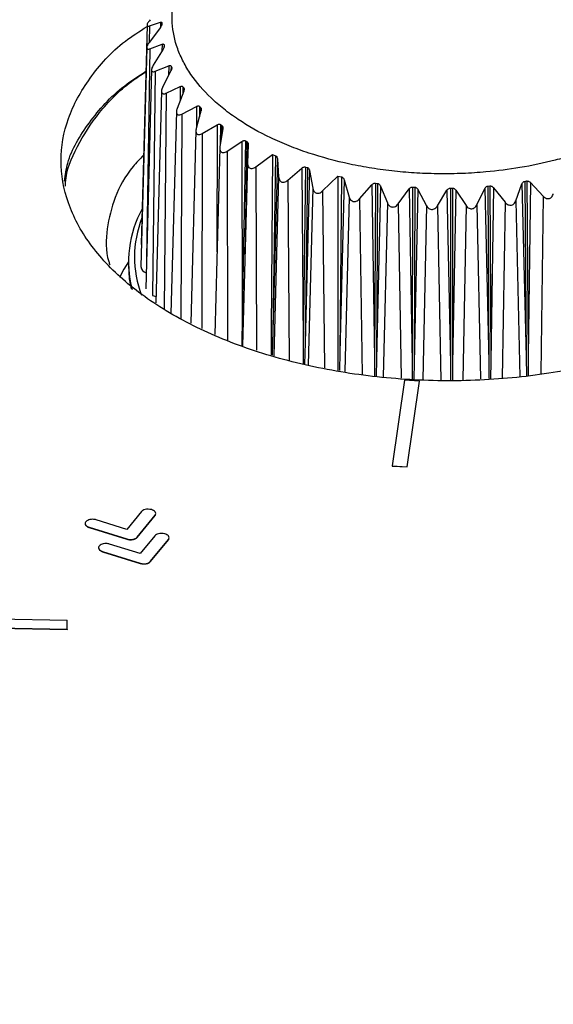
# Model space of a CAD drawing. Header units: millimetres. Extents: x -0.201 to 0.721, y -0.195 to 0.483.
# Tile 184 of 188: x 0.588 to 0.606, y 0.418 to 0.451. Entities that reach past the tile are written whole.
import ezdxf

# ---------------------------------------------------------------- set-up
doc = ezdxf.new("R2010")
doc.units = ezdxf.units.MM

msp = doc.modelspace()

# ---------------------------------------------------------------- linework, layer by layer
at = {"color": 7, "linetype": 'Continuous', "lineweight": 25}
for p, q in [((0.592508, 0.450448), (0.592313, 0.44315)), ((0.592583, 0.450418), (0.592573, 0.449865)), ((0.592951, 0.450369), (0.592574, 0.449867)), ((0.592583, 0.450418), (0.592954, 0.450539)), ((0.592954, 0.450539), (0.592951, 0.450369)), ((0.593003, 0.450516), (0.593002, 0.450474)), ((0.593003, 0.450516), (0.593003, 0.450477)), ((0.592496, 0.449701), (0.592301, 0.442402)), ((0.592595, 0.449659), (0.592488, 0.442655)), ((0.592595, 0.449659), (0.593007, 0.449811)), ((0.593044, 0.449642), (0.592714, 0.449112)), ((0.593007, 0.449811), (0.593003, 0.449577)), ((0.593071, 0.449792), (0.593069, 0.44969)), ((0.593071, 0.449792), (0.59308, 0.449753)), ((0.59308, 0.449753), (0.593079, 0.449724)), ((0.592782, 0.448908), (0.593228, 0.449092)), ((0.593228, 0.449092), (0.593224, 0.448769)), ((0.593306, 0.449079), (0.593302, 0.448925)), ((0.593306, 0.449079), (0.593324, 0.449041)), ((0.593324, 0.449041), (0.593322, 0.448976)), ((0.592657, 0.448962), (0.592462, 0.441659)), ((0.592782, 0.448908), (0.592691, 0.441437)), ((0.593303, 0.448928), (0.593026, 0.448375)), ((0.593141, 0.448178), (0.593613, 0.448397)), ((0.593613, 0.448397), (0.593609, 0.447936)), ((0.593703, 0.44839), (0.593698, 0.448167)), ((0.593703, 0.44839), (0.593729, 0.448354)), ((0.593729, 0.448354), (0.593727, 0.448243)), ((0.592988, 0.448246), (0.5928, 0.441195)), ((0.593141, 0.448178), (0.593077, 0.441)), ((0.593726, 0.44824), (0.593506, 0.447669)), ((0.593666, 0.447482), (0.594155, 0.447738)), ((0.594155, 0.447738), (0.594151, 0.447027)), ((0.594256, 0.447739), (0.594248, 0.447386)), ((0.594256, 0.447739), (0.59429, 0.447705)), ((0.59429, 0.447705), (0.594286, 0.447528)), ((0.593483, 0.447566), (0.593304, 0.440841)), ((0.593666, 0.447482), (0.593628, 0.440674)), ((0.594303, 0.447591), (0.594145, 0.447006)), ((0.594346, 0.446833), (0.594844, 0.447127)), ((0.594844, 0.447127), (0.594835, 0.442889)), ((0.594954, 0.447135), (0.594939, 0.446447)), ((0.594954, 0.447135), (0.594996, 0.447104)), ((0.594996, 0.447104), (0.594988, 0.44676)), ((0.594134, 0.446932), (0.593962, 0.440515)), ((0.594346, 0.446833), (0.594333, 0.440339)), ((0.595025, 0.446992), (0.594932, 0.446398)), ((0.594928, 0.446357), (0.594762, 0.440135)), ((0.595171, 0.446243), (0.595668, 0.446574)), ((0.595668, 0.446574), (0.595677, 0.440767)), ((0.595785, 0.446591), (0.595677, 0.440767)), ((0.595834, 0.446564), (0.595751, 0.442093)), ((0.595785, 0.446591), (0.595834, 0.446564)), ((0.595879, 0.446455), (0.595852, 0.445857)), ((0.595171, 0.446243), (0.59518, 0.439936)), ((0.596125, 0.445721), (0.59668, 0.44614)), ((0.59668, 0.44614), (0.596789, 0.446092)), ((0.596789, 0.446092), (0.596697, 0.44026)), ((0.595852, 0.445864), (0.595689, 0.439759)), ((0.596125, 0.445721), (0.596155, 0.439613)), ((0.596849, 0.445987), (0.596697, 0.44026)), ((0.596849, 0.445987), (0.596889, 0.445391)), ((0.597785, 0.445718), (0.597709, 0.439879)), ((0.597845, 0.445699), (0.59777, 0.43986)), ((0.597785, 0.445718), (0.597845, 0.445699)), ((0.596889, 0.445391), (0.59673, 0.439432)), ((0.597191, 0.445278), (0.597661, 0.445682)), ((0.597661, 0.445682), (0.597709, 0.439879)), ((0.597919, 0.445599), (0.59777, 0.43986)), ((0.597919, 0.445599), (0.598024, 0.445009)), ((0.59835, 0.44492), (0.598855, 0.445419)), ((0.598855, 0.445419), (0.598982, 0.44539)), ((0.598982, 0.44539), (0.598926, 0.439546)), ((0.597191, 0.445278), (0.59724, 0.439273)), ((0.599068, 0.445297), (0.598926, 0.439546)), ((0.599068, 0.445297), (0.599238, 0.444719)), ((0.599581, 0.444656), (0.599991, 0.445126)), ((0.599991, 0.445126), (0.600076, 0.439333)), ((0.600114, 0.445181), (0.600076, 0.439333)), ((0.600114, 0.445181), (0.60018, 0.445171)), ((0.60018, 0.445171), (0.600144, 0.439323)), ((0.600278, 0.445085), (0.600144, 0.439323)), ((0.600278, 0.445085), (0.600508, 0.444524)), ((0.60135, 0.445051), (0.601333, 0.439201)), ((0.60135, 0.445051), (0.601418, 0.445047)), ((0.601418, 0.445047), (0.601402, 0.439197)), ((0.603858, 0.445082), (0.603925, 0.445088)), ((0.603858, 0.445082), (0.603882, 0.439231)), ((0.603925, 0.445088), (0.60395, 0.439238)), ((0.604781, 0.44459), (0.60499, 0.445154)), ((0.60499, 0.445154), (0.605128, 0.439393)), ((0.605084, 0.445241), (0.60515, 0.445253)), ((0.605084, 0.445241), (0.605128, 0.439393)), ((0.60515, 0.445253), (0.605194, 0.439405)), ((0.605273, 0.445203), (0.605194, 0.439405)), ((0.605273, 0.445203), (0.605697, 0.44475)), ((0.598024, 0.445009), (0.597872, 0.439126)), ((0.59835, 0.44492), (0.598418, 0.439026)), ((0.599238, 0.444719), (0.599094, 0.438903)), ((0.600863, 0.444488), (0.601232, 0.444988)), ((0.601232, 0.444988), (0.601333, 0.439201)), ((0.601525, 0.444969), (0.601402, 0.439197)), ((0.601525, 0.444969), (0.601813, 0.444429)), ((0.602173, 0.444421), (0.602494, 0.444946)), ((0.602494, 0.444946), (0.602609, 0.439167)), ((0.602606, 0.445018), (0.602674, 0.445019)), ((0.602606, 0.445018), (0.602609, 0.439167)), ((0.602674, 0.445019), (0.602679, 0.439168)), ((0.602789, 0.44495), (0.602679, 0.439168)), ((0.602789, 0.44495), (0.603128, 0.444435)), ((0.603487, 0.444455), (0.603754, 0.445001)), ((0.603754, 0.445001), (0.603882, 0.439231)), ((0.604045, 0.445028), (0.60395, 0.439238)), ((0.604045, 0.445028), (0.60443, 0.444543)), ((0.605697, 0.44475), (0.605617, 0.438842)), ((0.599581, 0.444656), (0.599667, 0.438799)), ((0.600508, 0.444524), (0.600373, 0.438729)), ((0.600863, 0.444488), (0.600964, 0.43869)), ((0.601813, 0.444429), (0.601689, 0.438643)), ((0.602173, 0.444421), (0.602289, 0.438603)), ((0.603128, 0.444435), (0.603017, 0.43863)), ((0.603487, 0.444455), (0.603615, 0.438658)), ((0.60443, 0.444543), (0.604334, 0.438691)), ((0.604781, 0.44459), (0.604921, 0.438729)), ((0.591887, 0.442557), (0.591887, 0.442442)), ((0.592691, 0.441437), (0.592805, 0.441402)), ((0.595677, 0.440767), (0.595666, 0.439766)), ((0.596697, 0.44026), (0.596677, 0.439449)), ((0.597709, 0.439879), (0.597707, 0.439156)), ((0.59777, 0.43986), (0.597754, 0.439147)), ((0.598926, 0.439546), (0.598913, 0.438936)), ((0.600076, 0.439333), (0.600079, 0.438749)), ((0.600144, 0.439323), (0.600133, 0.438745)), ((0.601333, 0.439201), (0.601338, 0.438666)), ((0.601402, 0.439197), (0.601394, 0.438662)), ((0.602609, 0.439167), (0.602616, 0.438612)), ((0.602679, 0.439168), (0.602673, 0.438615)), ((0.603882, 0.439231), (0.60389, 0.43867)), ((0.60395, 0.439238), (0.603946, 0.438673)), ((0.605128, 0.439393), (0.60514, 0.438765)), ((0.605194, 0.439405), (0.605192, 0.438773)), ((0.601078, 0.438617), (0.600672, 0.435763)), ((0.601577, 0.438589), (0.601078, 0.438617)), ((0.60117, 0.435735), (0.601577, 0.438589)), ((0.60117, 0.435727), (0.601577, 0.438581)), ((0.601577, 0.438589), (0.601577, 0.438581)), ((0.600672, 0.435763), (0.60117, 0.435735)), ((0.600672, 0.435763), (0.600672, 0.435754)), ((0.600672, 0.435754), (0.60117, 0.435727)), ((0.60117, 0.435735), (0.60117, 0.435727)), ((0.59232, 0.43424), (0.591837, 0.433649)), ((0.591837, 0.433649), (0.590813, 0.433967)), ((0.59218, 0.433391), (0.592775, 0.434117)), ((0.59218, 0.433383), (0.592775, 0.434109)), ((0.592775, 0.434109), (0.592791, 0.434152)), ((0.592775, 0.434117), (0.592775, 0.434109)), ((0.590519, 0.433744), (0.590519, 0.433736)), ((0.590579, 0.433719), (0.591836, 0.433329)), ((0.590579, 0.433719), (0.590579, 0.433711)), ((0.590579, 0.433711), (0.591836, 0.43332)), ((0.591836, 0.433329), (0.591836, 0.43332)), ((0.592033, 0.433318), (0.592033, 0.433309)), ((0.59218, 0.433391), (0.59218, 0.433383)), ((0.592766, 0.433434), (0.592282, 0.432843)), ((0.592626, 0.432585), (0.59322, 0.433311)), ((0.592626, 0.432576), (0.59322, 0.433303)), ((0.59322, 0.433303), (0.593237, 0.433346)), ((0.59322, 0.433311), (0.59322, 0.433303)), ((0.590966, 0.432938), (0.590965, 0.43293)), ((0.591025, 0.432912), (0.592282, 0.432522)), ((0.591025, 0.432912), (0.591025, 0.432904)), ((0.592282, 0.432843), (0.591259, 0.433161)), ((0.591025, 0.432904), (0.592282, 0.432514)), ((0.592626, 0.432585), (0.592626, 0.432576)), ((0.592282, 0.432522), (0.592282, 0.432514)), ((0.592478, 0.432511), (0.592478, 0.432503)), ((0.587152, 0.430677), (0.589847, 0.430625)), ((0.589849, 0.430313), (0.587143, 0.430364)), ((0.589849, 0.430305), (0.587143, 0.430356)), ((0.589849, 0.430313), (0.589849, 0.430305)), ((0.58985, 0.430349), (0.58985, 0.430357))]:
    msp.add_line(p, q, dxfattribs=at)
at = {"color": 7, "linetype": 'Continuous', "lineweight": 25, "flags": 128}
for points in [[(0.59668, 0.44614), (0.596641, 0.440284), (0.596636, 0.439462)], [(0.598855, 0.445419), (0.598861, 0.43956), (0.598862, 0.438946)], [(0.592313, 0.44315), (0.592317, 0.443109), (0.592319, 0.443101)], [(0.591887, 0.442566), (0.591732, 0.442313), (0.591587, 0.442041)], [(0.591887, 0.442442), (0.591916, 0.441995), (0.591975, 0.441659)]]:
    msp.add_lwpolyline(points, dxfattribs=at)
at = {"color": 7, "linetype": 'Continuous', "lineweight": 25}
for centre, radius, start, end in [((0.595594, 0.442557), 0.003701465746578, 151.398881, 194.399348), ((0.59563, 0.442721), 0.0035411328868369, 158.451818, 201.092176), ((0.59254, 0.44243), 0.0002411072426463, 186.796625, 255.88041), ((0.585072, 0.430429), 0.0047785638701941, 358.607195, 2.356272)]:
    msp.add_arc(centre, radius, start, end, dxfattribs=at)
for points, knots in [([(0.538388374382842, 0.4329744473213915), (0.5416604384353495, 0.4349726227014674), (0.5482050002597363, 0.4389692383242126), (0.5612970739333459, 0.4467500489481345), (0.5767377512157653, 0.4556345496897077), (0.5945161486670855, 0.4654611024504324), (0.6057396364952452, 0.4713452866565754), (0.611352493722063, 0.474287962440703)], [0, 0, 0, 0, 0.1343739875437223, 0.2687657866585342, 0.5376709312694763, 0.7687896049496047, 0.9999999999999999, 0.9999999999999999, 0.9999999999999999, 0.9999999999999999]), ([(0.5407009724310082, 0.4325611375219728), (0.5411249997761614, 0.4328252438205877), (0.5465441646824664, 0.4362005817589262), (0.5570061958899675, 0.4425586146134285), (0.5721820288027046, 0.4513651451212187), (0.5874717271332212, 0.4598501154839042), (0.5977615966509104, 0.4652004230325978), (0.6029073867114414, 0.4678760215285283)], [0, 0, 0, 0, 0.0207649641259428, 0.2653809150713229, 0.510071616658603, 0.7549950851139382, 1, 1, 1, 1]), ([(0.6028718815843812, 0.4660693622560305), (0.6033830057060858, 0.466312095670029), (0.6043947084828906, 0.466792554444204), (0.606285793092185, 0.4672113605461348), (0.6081964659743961, 0.4673413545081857), (0.6102577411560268, 0.4672574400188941), (0.6122052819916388, 0.4667998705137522), (0.6140744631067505, 0.466144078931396), (0.6192439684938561, 0.4644311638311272), (0.6274945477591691, 0.4612602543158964), (0.6387998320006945, 0.4560934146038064), (0.64988092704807, 0.4501427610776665), (0.6607289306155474, 0.4434383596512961), (0.6713026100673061, 0.4359726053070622), (0.6787709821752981, 0.4300694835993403), (0.6832437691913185, 0.4262186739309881), (0.684977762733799, 0.4247931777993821), (0.6863408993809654, 0.4233475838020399), (0.6868785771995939, 0.4219258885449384), (0.687012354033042, 0.4208253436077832), (0.6866869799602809, 0.42024627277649), (0.686572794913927, 0.4200430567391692)], [0, 0, 0, 0, 0.0161085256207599, 0.0318847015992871, 0.0474864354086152, 0.0633136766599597, 0.0845617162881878, 0.1059981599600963, 0.1274059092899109, 0.2555766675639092, 0.3836560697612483, 0.5117311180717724, 0.6396015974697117, 0.7675102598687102, 0.8958211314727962, 0.9172738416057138, 0.9387588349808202, 0.9600537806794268, 0.9759047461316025, 0.9915441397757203, 1, 1, 1, 1]), ([(0.6028718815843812, 0.4660693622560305), (0.6033830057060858, 0.466312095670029), (0.6043947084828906, 0.466792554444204), (0.606285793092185, 0.4672113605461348), (0.6081964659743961, 0.4673413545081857), (0.6102577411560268, 0.4672574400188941), (0.6122052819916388, 0.4667998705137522), (0.6140744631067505, 0.466144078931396), (0.6192439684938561, 0.4644311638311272), (0.6274945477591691, 0.4612602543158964), (0.6387998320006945, 0.4560934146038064), (0.64988092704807, 0.4501427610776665), (0.6607289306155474, 0.4434383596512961), (0.6713026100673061, 0.4359726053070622), (0.6787709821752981, 0.4300694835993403), (0.6832437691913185, 0.4262186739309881), (0.684977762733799, 0.4247931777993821), (0.6863408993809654, 0.4233475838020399), (0.6868785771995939, 0.4219258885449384), (0.687012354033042, 0.4208253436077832), (0.6866869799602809, 0.42024627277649), (0.686572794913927, 0.4200430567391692)], [0, 0, 0, 0, 0.0161085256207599, 0.0318847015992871, 0.0474864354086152, 0.0633136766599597, 0.0845617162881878, 0.1059981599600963, 0.1274059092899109, 0.2555766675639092, 0.3836560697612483, 0.5117311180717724, 0.6396015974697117, 0.7675102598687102, 0.8958211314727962, 0.9172738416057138, 0.9387588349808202, 0.9600537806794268, 0.9759047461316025, 0.9915441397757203, 1, 1, 1, 1]), ([(0.6045827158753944, 0.4618493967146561), (0.604888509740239, 0.4620238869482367), (0.6054903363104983, 0.4623672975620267), (0.606617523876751, 0.4626647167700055), (0.6079607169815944, 0.4627941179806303), (0.6093615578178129, 0.4625907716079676), (0.6114319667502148, 0.4622334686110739), (0.6136785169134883, 0.4614480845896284), (0.6190574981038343, 0.4595029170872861), (0.6271016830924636, 0.4562504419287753), (0.6376941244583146, 0.4512486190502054), (0.6481417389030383, 0.4455893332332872), (0.6584224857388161, 0.4392840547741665), (0.6685293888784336, 0.4323395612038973), (0.6759552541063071, 0.4266511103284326), (0.6808495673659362, 0.4226810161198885), (0.6828505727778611, 0.4209880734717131), (0.6839518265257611, 0.4196395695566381), (0.6842697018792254, 0.4190121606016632), (0.6843910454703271, 0.4187726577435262)], [0, 0, 0, 0, 0.0105790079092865, 0.0208203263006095, 0.0308344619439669, 0.0459585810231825, 0.0617681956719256, 0.0943113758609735, 0.1270296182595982, 0.2575768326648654, 0.3878906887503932, 0.5181084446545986, 0.6482211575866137, 0.7784469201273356, 0.9090654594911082, 0.9418186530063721, 0.9744020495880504, 0.9902284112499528, 1, 1, 1, 1]), ([(0.6045827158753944, 0.4618493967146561), (0.6048080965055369, 0.461983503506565), (0.6052528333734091, 0.462248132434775), (0.6060635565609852, 0.4625246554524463), (0.6069070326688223, 0.4626986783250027), (0.6080480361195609, 0.4627806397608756), (0.6093623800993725, 0.462591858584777), (0.6120321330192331, 0.4621222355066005), (0.6151813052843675, 0.4608841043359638), (0.6194364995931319, 0.4593303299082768), (0.6236300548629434, 0.4576281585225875), (0.6278160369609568, 0.4558345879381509), (0.6333156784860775, 0.4533252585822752), (0.640105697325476, 0.4499576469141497), (0.6489336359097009, 0.4451037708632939), (0.6584269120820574, 0.4392811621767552), (0.668534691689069, 0.4323359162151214), (0.6759605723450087, 0.4266464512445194), (0.6808559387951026, 0.422676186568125), (0.6828556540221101, 0.4209825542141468), (0.6839564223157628, 0.4196336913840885), (0.6842729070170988, 0.4190059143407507), (0.6843937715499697, 0.4187661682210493)], [0, 0, 0, 0, 0.0079876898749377, 0.0157618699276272, 0.0233836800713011, 0.0308910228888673, 0.0460142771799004, 0.061822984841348, 0.1129360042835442, 0.1641827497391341, 0.2153564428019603, 0.2664782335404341, 0.3175691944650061, 0.4178857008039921, 0.5181401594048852, 0.6482440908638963, 0.7784611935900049, 0.9090712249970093, 0.9418223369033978, 0.9744015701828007, 0.9902240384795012, 1, 1, 1, 1]), ([(0.6044920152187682, 0.4618022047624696), (0.6034487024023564, 0.4612520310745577), (0.6014579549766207, 0.4602022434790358), (0.5984672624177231, 0.4586093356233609), (0.5941625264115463, 0.4563016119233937), (0.5865800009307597, 0.4521830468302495), (0.5748691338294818, 0.4456642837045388), (0.5643791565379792, 0.4396230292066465), (0.556971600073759, 0.4352643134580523), (0.5540660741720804, 0.4335379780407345), (0.5516862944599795, 0.4321228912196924), (0.549935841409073, 0.4310564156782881), (0.5484574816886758, 0.430216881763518), (0.5477702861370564, 0.4295980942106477), (0.5476574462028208, 0.429345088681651), (0.5476277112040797, 0.429278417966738)], [0, 0, 0, 0, 0.0545915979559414, 0.1041663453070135, 0.1564019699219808, 0.2797083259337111, 0.500607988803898, 0.768491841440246, 0.8279789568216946, 0.8876777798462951, 0.9205180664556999, 0.9520160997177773, 0.9802382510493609, 0.994792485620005, 0.9999999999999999, 0.9999999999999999, 0.9999999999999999, 0.9999999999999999]), ([(0.5491099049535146, 0.430253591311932), (0.5584131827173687, 0.4357542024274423), (0.5729272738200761, 0.4443357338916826), (0.5897339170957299, 0.4536012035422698), (0.5982446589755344, 0.4581793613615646), (0.6019910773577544, 0.4601672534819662), (0.6036397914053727, 0.4610382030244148), (0.6044328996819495, 0.461455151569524), (0.604781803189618, 0.4616392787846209), (0.604935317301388, 0.4617202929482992)], [0, 0, 0, 0, 0.4998351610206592, 0.7797953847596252, 0.9030815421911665, 0.9573511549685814, 0.9812338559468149, 0.9917430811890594, 1, 1, 1, 1]), ([(0.605006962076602, 0.4617026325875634), (0.6041099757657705, 0.4612274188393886), (0.6013791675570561, 0.4597806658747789), (0.594980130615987, 0.4563757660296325), (0.5876413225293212, 0.4523790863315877), (0.5784661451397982, 0.4472832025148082), (0.5711248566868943, 0.4431226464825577), (0.563783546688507, 0.4388799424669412), (0.5585026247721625, 0.4357877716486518), (0.5540167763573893, 0.4331311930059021), (0.5513663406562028, 0.4315440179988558), (0.5503260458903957, 0.4309210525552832)], [0, 0, 0, 0, 0.0492403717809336, 0.1499086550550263, 0.3512484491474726, 0.4519167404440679, 0.6532565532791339, 0.7539248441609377, 0.8545931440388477, 0.9429278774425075, 1, 1, 1, 1]), ([(0.682714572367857, 0.417830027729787), (0.6825083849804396, 0.4179707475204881), (0.68192194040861, 0.4183709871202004), (0.6798116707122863, 0.4198079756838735), (0.6748096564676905, 0.4231539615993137), (0.6638238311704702, 0.4302563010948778), (0.647526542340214, 0.4400922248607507), (0.6304864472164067, 0.449516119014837), (0.6181341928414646, 0.455848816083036), (0.6123647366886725, 0.4587709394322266), (0.6096220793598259, 0.4600669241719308), (0.6085711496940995, 0.4606658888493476), (0.6075223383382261, 0.461003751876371), (0.6066283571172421, 0.461055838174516), (0.6057506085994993, 0.460944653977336), (0.6052917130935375, 0.4607376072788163), (0.6050622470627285, 0.4606340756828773)], [0, 0, 0, 0, 0.0088159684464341, 0.0250746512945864, 0.0901085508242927, 0.220172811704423, 0.4802389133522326, 0.7401596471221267, 0.8702020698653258, 0.9352334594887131, 0.9514923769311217, 0.9677512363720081, 0.9758095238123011, 0.9838694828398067, 0.9919340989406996, 1, 1, 1, 1]), ([(0.6083372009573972, 0.4546780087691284), (0.6081651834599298, 0.4547601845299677), (0.607646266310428, 0.4550080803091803), (0.6068784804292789, 0.4552852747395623), (0.6058163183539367, 0.4555843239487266), (0.6048779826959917, 0.4557706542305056), (0.6038800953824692, 0.4558909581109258), (0.6031188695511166, 0.4559442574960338), (0.6020999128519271, 0.4559655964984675), (0.6010793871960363, 0.4559126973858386), (0.6000832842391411, 0.455786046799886), (0.5991092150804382, 0.4556114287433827), (0.5981763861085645, 0.4553664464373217), (0.5973087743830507, 0.455056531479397), (0.596694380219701, 0.4547932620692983), (0.5961233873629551, 0.4545029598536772), (0.595591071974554, 0.4541826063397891), (0.5949501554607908, 0.4537246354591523), (0.5944120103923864, 0.453221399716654), (0.5939894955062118, 0.4526856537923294), (0.5936472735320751, 0.4521311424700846), (0.5934280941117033, 0.451553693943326), (0.5933366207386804, 0.4509676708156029), (0.5933316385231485, 0.4503793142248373), (0.5934559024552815, 0.4497927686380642), (0.5937055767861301, 0.4492225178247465), (0.5940382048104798, 0.4486665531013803), (0.5944917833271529, 0.4481369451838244), (0.5950543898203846, 0.4476466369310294), (0.5956871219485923, 0.4471856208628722), (0.5964189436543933, 0.4467725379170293), (0.5972311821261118, 0.4464173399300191), (0.5980927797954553, 0.4461031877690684), (0.5990205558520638, 0.4458531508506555), (0.5999909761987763, 0.44567309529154), (0.6007383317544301, 0.4455739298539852), (0.6014954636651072, 0.4455117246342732), (0.6022548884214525, 0.4454863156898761), (0.6030233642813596, 0.4454979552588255), (0.6039195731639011, 0.4455558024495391), (0.6049580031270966, 0.4456886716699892), (0.6059183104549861, 0.4458915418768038), (0.6066604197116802, 0.4461014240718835), (0.6073633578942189, 0.4463355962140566), (0.6081944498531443, 0.4466792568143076), (0.6091632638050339, 0.4472090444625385), (0.6098921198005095, 0.4477529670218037), (0.6104099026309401, 0.4482600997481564), (0.6108511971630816, 0.4487907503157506), (0.6111743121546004, 0.449351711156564), (0.6113719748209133, 0.4499289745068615), (0.6114840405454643, 0.4505138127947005), (0.6114672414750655, 0.4511047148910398), (0.6113227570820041, 0.4516870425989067), (0.6110931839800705, 0.4522601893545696), (0.6107385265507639, 0.4528145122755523), (0.6102683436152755, 0.453336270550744), (0.6098926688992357, 0.4536787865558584), (0.6094015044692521, 0.4540600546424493), (0.6088991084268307, 0.4543862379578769), (0.6084781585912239, 0.4546048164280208), (0.6083372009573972, 0.4546780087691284)], [0, 0, 0, 0, 0.0117686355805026, 0.0355018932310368, 0.0474854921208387, 0.0740600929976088, 0.0875124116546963, 0.1011852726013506, 0.1144282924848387, 0.1412192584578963, 0.1548948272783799, 0.1681383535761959, 0.1949304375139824, 0.2086066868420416, 0.2218602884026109, 0.2352067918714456, 0.248660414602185, 0.2623348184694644, 0.2889048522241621, 0.3023549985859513, 0.3160258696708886, 0.3425949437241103, 0.3560354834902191, 0.3697026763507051, 0.3962691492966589, 0.4097060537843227, 0.4233709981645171, 0.4499379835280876, 0.4633751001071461, 0.4770401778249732, 0.5036105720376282, 0.5170516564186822, 0.5307191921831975, 0.55729079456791, 0.5707415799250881, 0.5844128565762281, 0.5976670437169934, 0.6110140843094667, 0.6244681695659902, 0.6381428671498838, 0.6584969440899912, 0.6803791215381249, 0.6918611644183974, 0.7020217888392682, 0.7231333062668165, 0.745573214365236, 0.772145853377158, 0.7855973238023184, 0.7992695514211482, 0.8258406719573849, 0.8392822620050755, 0.8529505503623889, 0.8795176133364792, 0.8929548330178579, 0.9066201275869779, 0.9331861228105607, 0.9466227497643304, 0.9602873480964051, 0.970155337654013, 0.9900063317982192, 1, 1, 1, 1]), ([(0.5926102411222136, 0.4506257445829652), (0.592592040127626, 0.4506038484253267), (0.592559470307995, 0.4505646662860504), (0.5925238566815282, 0.4505061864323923), (0.5925064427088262, 0.450460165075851), (0.5925072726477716, 0.4504290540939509), (0.592523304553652, 0.4504110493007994), (0.592550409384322, 0.4504087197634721), (0.5925741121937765, 0.4504156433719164), (0.5925828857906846, 0.4504182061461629)], [0, 0, 0, 0, 0.1854863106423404, 0.3319189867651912, 0.4793979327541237, 0.6060561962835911, 0.7272020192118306, 0.8990238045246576, 1, 1, 1, 1]), ([(0.6122836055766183, 0.4501303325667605), (0.6124957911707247, 0.4499885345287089), (0.6132505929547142, 0.4494841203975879), (0.6141353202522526, 0.4484504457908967), (0.6148815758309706, 0.4470916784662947), (0.6151219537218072, 0.4456726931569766), (0.6148776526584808, 0.444261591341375), (0.6141499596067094, 0.4429089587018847), (0.6129690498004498, 0.4416677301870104), (0.6113797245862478, 0.4405853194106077), (0.6094431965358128, 0.4397033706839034), (0.6072338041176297, 0.4390557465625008), (0.6048364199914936, 0.4386673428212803), (0.6023431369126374, 0.4385531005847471), (0.5998497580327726, 0.4387174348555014), (0.5974521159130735, 0.4391540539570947), (0.5952423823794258, 0.4398461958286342), (0.5933055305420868, 0.4407672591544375), (0.5917159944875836, 0.441881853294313), (0.5905350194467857, 0.4431470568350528), (0.5898074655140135, 0.4445144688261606), (0.5895632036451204, 0.4459306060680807), (0.5898043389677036, 0.447344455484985), (0.5905485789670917, 0.4486889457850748), (0.5914642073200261, 0.4497300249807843), (0.5922574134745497, 0.4502413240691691), (0.592506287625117, 0.4504017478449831)], [0, 0, 0, 0, 0.0171147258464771, 0.0608817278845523, 0.1046487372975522, 0.1484157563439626, 0.1921827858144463, 0.2359498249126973, 0.2797168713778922, 0.3234839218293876, 0.3672509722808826, 0.4110180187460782, 0.4547850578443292, 0.4985520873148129, 0.5423191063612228, 0.5860861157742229, 0.6298531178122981, 0.6736201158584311, 0.7173871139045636, 0.7611541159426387, 0.804921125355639, 0.848688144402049, 0.8924551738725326, 0.9362222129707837, 0.9799892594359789, 0.9999999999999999, 0.9999999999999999, 0.9999999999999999, 0.9999999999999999]), ([(0.5930028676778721, 0.450476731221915), (0.5930017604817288, 0.4504682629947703), (0.5929995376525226, 0.4504512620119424), (0.5929822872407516, 0.4504144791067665), (0.5929641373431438, 0.4503866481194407), (0.5929519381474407, 0.4503704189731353), (0.5929509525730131, 0.4503691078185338)], [0, 0, 0, 0, 0.2808651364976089, 0.563870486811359, 0.9647650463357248, 1, 1, 1, 1]), ([(0.5929536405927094, 0.450539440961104), (0.5929631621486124, 0.4505416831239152), (0.5929809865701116, 0.4505458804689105), (0.5929979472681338, 0.4505387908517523), (0.5930033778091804, 0.4505265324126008), (0.5930034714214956, 0.4505178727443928), (0.5930034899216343, 0.4505161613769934)], [0, 0, 0, 0, 0.3580818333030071, 0.6703317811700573, 0.9348493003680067, 1, 1, 1, 1]), ([(0.5925741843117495, 0.4498668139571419), (0.592565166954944, 0.4498542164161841), (0.5925416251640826, 0.4498213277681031), (0.5925130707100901, 0.4497695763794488), (0.592495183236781, 0.4497168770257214), (0.5924948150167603, 0.4496783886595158), (0.5925097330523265, 0.4496551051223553), (0.5925396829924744, 0.4496447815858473), (0.5925712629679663, 0.4496503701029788), (0.5925926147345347, 0.4496582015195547), (0.5925949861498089, 0.4496590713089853)], [0, 0, 0, 0, 0.1019409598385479, 0.2661392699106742, 0.4013038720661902, 0.5371458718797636, 0.6581130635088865, 0.7840238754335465, 0.9760128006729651, 1, 1, 1, 1]), ([(0.5930068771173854, 0.4498105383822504), (0.5930172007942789, 0.4498134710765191), (0.5930369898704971, 0.4498190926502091), (0.5930588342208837, 0.4498140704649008), (0.5930686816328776, 0.4498024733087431), (0.5930709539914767, 0.4497936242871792), (0.593071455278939, 0.4497916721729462)], [0, 0, 0, 0, 0.3433828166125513, 0.6582178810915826, 0.9246020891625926, 1, 1, 1, 1]), ([(0.5930799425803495, 0.4497525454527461), (0.5930806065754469, 0.4497441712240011), (0.593081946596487, 0.4497272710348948), (0.5930702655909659, 0.4496896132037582), (0.5930552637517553, 0.449660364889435), (0.5930445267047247, 0.4496431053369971), (0.5930435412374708, 0.449641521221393)], [0, 0, 0, 0, 0.2775733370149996, 0.5601759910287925, 0.9596320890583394, 1, 1, 1, 1]), ([(0.5927136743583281, 0.4491120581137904), (0.5927033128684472, 0.4490941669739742), (0.5926808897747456, 0.4490554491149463), (0.592660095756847, 0.4489986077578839), (0.5926542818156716, 0.4489483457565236), (0.5926647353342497, 0.4489136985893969), (0.5926888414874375, 0.4488947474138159), (0.5927275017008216, 0.4488890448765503), (0.5927617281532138, 0.4489007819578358), (0.5927822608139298, 0.4489078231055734)], [0, 0, 0, 0, 0.1371419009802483, 0.2967860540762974, 0.4271340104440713, 0.557984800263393, 0.6782208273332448, 0.8069626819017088, 1, 1, 1, 1]), ([(0.593227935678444, 0.4490922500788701), (0.5932384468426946, 0.449095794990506), (0.5932594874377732, 0.4491028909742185), (0.5932855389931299, 0.449100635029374), (0.5933001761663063, 0.4490902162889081), (0.5933048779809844, 0.4490811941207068), (0.5933060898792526, 0.4490788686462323)], [0, 0, 0, 0, 0.3187266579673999, 0.6380072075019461, 0.9066959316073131, 1, 1, 1, 1]), ([(0.59332353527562, 0.4490407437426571), (0.5933259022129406, 0.4490326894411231), (0.5933307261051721, 0.4490162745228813), (0.5933249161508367, 0.4489784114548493), (0.5933134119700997, 0.4489478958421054), (0.5933043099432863, 0.4489295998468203), (0.5933032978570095, 0.4489275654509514)], [0, 0, 0, 0, 0.2715856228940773, 0.5534999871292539, 0.9503520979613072, 1, 1, 1, 1]), ([(0.5897617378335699, 0.445251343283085), (0.5897872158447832, 0.4454520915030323), (0.5898723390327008, 0.4461228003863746), (0.5905454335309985, 0.4472049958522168), (0.5914352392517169, 0.4482433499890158), (0.5922233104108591, 0.4487507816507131), (0.5924663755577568, 0.4489072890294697)], [0, 0, 0, 0, 0.1486731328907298, 0.4967236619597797, 0.8447742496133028, 1, 1, 1, 1]), ([(0.5897908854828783, 0.4450831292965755), (0.5897914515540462, 0.4451248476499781), (0.5897975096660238, 0.4455713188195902), (0.5901501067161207, 0.4464079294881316), (0.5908750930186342, 0.4475395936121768), (0.5916789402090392, 0.4483781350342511), (0.5923046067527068, 0.4487862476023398), (0.5924659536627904, 0.44889149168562)], [0, 0, 0, 0, 0.0298735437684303, 0.3197076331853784, 0.6095402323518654, 0.8993082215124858, 1, 1, 1, 1]), ([(0.5930262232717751, 0.4483749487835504), (0.5930218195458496, 0.4483656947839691), (0.5930061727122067, 0.448332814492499), (0.5929893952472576, 0.4482799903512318), (0.5929857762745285, 0.4482224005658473), (0.5929997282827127, 0.4481823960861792), (0.593027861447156, 0.4481603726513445), (0.5930697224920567, 0.4481537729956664), (0.5931098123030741, 0.4481635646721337), (0.5931361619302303, 0.4481755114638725), (0.593141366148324, 0.4481778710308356)], [0, 0, 0, 0, 0.0686099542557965, 0.2437773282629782, 0.3822551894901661, 0.5215256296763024, 0.643627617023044, 0.767989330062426, 0.9541764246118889, 1, 1, 1, 1]), ([(0.5936128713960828, 0.448397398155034), (0.5936241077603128, 0.4484017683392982), (0.5936464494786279, 0.448410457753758), (0.5936776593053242, 0.4484105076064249), (0.5936956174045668, 0.4484005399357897), (0.5937023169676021, 0.4483916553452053), (0.5937032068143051, 0.4483904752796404)], [0, 0, 0, 0, 0.3188025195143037, 0.633887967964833, 0.9513724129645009, 1, 1, 1, 1]), ([(0.5937292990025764, 0.4483540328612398), (0.5937332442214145, 0.4483464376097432), (0.5937413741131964, 0.4483307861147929), (0.5937414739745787, 0.4482932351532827), (0.5937337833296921, 0.4482617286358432), (0.5937265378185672, 0.4482425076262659), (0.5937255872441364, 0.4482399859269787)], [0, 0, 0, 0, 0.2651535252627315, 0.546400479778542, 0.9404900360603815, 1, 1, 1, 1]), ([(0.5935062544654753, 0.4476686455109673), (0.5934997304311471, 0.4476493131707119), (0.5934856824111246, 0.4476076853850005), (0.5934804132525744, 0.4475487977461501), (0.5934914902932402, 0.4474991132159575), (0.5935171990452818, 0.4474674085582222), (0.5935542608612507, 0.4474533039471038), (0.5936045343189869, 0.4474546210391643), (0.5936429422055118, 0.447471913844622), (0.5936658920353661, 0.4474822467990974)], [0, 0, 0, 0, 0.1382254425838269, 0.2976369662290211, 0.4279887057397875, 0.5588349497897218, 0.6792559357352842, 0.808346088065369, 1, 1, 1, 1]), ([(0.594154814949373, 0.4477383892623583), (0.5941637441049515, 0.4477425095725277), (0.5941848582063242, 0.4477522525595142), (0.5942161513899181, 0.4477569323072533), (0.5942413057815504, 0.4477510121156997), (0.5942519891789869, 0.447741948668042), (0.5942557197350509, 0.4477387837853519)], [0, 0, 0, 0, 0.2424986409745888, 0.5734182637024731, 0.8510411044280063, 1, 1, 1, 1]), ([(0.5942899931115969, 0.4477046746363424), (0.5942953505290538, 0.4476976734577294), (0.5943065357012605, 0.4476830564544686), (0.5943124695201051, 0.4476463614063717), (0.5943088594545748, 0.4476141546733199), (0.5943036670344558, 0.4475941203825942), (0.5943028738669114, 0.4475910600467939)], [0, 0, 0, 0, 0.2579149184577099, 0.5384726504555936, 0.9294994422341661, 1, 1, 1, 1]), ([(0.5948440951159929, 0.4471269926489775), (0.5948566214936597, 0.4471333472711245), (0.594881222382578, 0.4471458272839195), (0.5949170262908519, 0.447150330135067), (0.5949409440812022, 0.4471441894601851), (0.5949512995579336, 0.4471371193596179), (0.594953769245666, 0.4471354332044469)], [0, 0, 0, 0, 0.3297366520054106, 0.6475786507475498, 0.9159506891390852, 1, 1, 1, 1]), ([(0.5949956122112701, 0.4471042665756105), (0.5950021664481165, 0.4470979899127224), (0.5950160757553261, 0.4470846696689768), (0.5950276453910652, 0.4470494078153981), (0.5950283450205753, 0.447016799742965), (0.5950253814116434, 0.4469960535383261), (0.5950248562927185, 0.4469923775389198)], [0, 0, 0, 0, 0.2493224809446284, 0.5291085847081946, 0.9165632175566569, 1, 1, 1, 1]), ([(0.5941452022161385, 0.4470057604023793), (0.5941431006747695, 0.4469972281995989), (0.5941348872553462, 0.4469638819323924), (0.5941307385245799, 0.4469104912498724), (0.5941436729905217, 0.4468527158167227), (0.5941728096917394, 0.4468148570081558), (0.5942136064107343, 0.4467973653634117), (0.59426582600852, 0.4467973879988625), (0.5943116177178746, 0.4468134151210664), (0.5943401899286, 0.4468297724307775), (0.5943464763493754, 0.4468333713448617)], [0, 0, 0, 0, 0.0599448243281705, 0.2342813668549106, 0.3749081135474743, 0.5163838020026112, 0.6392113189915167, 0.7633818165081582, 0.9479395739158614, 1, 1, 1, 1]), ([(0.5949316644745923, 0.4463981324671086), (0.5949293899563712, 0.4463758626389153), (0.5949248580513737, 0.4463314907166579), (0.5949371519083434, 0.4462726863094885), (0.5949647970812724, 0.4462278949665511), (0.5950044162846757, 0.4462025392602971), (0.5950521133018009, 0.4461960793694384), (0.595109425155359, 0.4462067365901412), (0.595148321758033, 0.4462295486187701), (0.5951709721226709, 0.4462428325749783)], [0, 0, 0, 0, 0.1539886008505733, 0.3068173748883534, 0.4364740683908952, 0.5665741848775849, 0.6872669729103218, 0.8178885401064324, 1, 1, 1, 1]), ([(0.5956684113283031, 0.446574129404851), (0.5956837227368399, 0.446582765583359), (0.5957108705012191, 0.4465980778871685), (0.5957507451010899, 0.4466030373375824), (0.5957738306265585, 0.4465972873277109), (0.595783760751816, 0.4465918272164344), (0.5957848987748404, 0.4465912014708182)], [0, 0, 0, 0, 0.396597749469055, 0.7031843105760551, 0.9659840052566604, 0.9999999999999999, 0.9999999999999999, 0.9999999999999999, 0.9999999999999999]), ([(0.5958335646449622, 0.4465635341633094), (0.595841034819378, 0.4465581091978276), (0.5958572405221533, 0.4465463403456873), (0.5958741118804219, 0.446513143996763), (0.5958793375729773, 0.446480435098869), (0.5958787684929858, 0.4464590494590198), (0.595878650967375, 0.4464546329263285)], [0, 0, 0, 0, 0.2384469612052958, 0.5172838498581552, 0.9003101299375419, 1, 1, 1, 1]), ([(0.5923917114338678, 0.4461115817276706), (0.5922694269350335, 0.4459866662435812), (0.591838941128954, 0.4455469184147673), (0.5914059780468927, 0.4447178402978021), (0.5911438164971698, 0.4436558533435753), (0.5911146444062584, 0.4428911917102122), (0.5912565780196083, 0.4424957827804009), (0.5912704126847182, 0.4424572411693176)], [0, 0, 0, 0, 0.1141378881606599, 0.4018067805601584, 0.6813208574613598, 0.9689374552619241, 1, 1, 1, 1]), ([(0.5967888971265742, 0.4460921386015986), (0.5967968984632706, 0.4460876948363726), (0.5968148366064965, 0.4460777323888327), (0.5968365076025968, 0.4460473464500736), (0.5968465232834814, 0.4460148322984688), (0.5968485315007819, 0.445992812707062), (0.5968490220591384, 0.445987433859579)], [0, 0, 0, 0, 0.2234831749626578, 0.5010254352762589, 0.8781127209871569, 1, 1, 1, 1]), ([(0.5958516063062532, 0.4458566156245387), (0.5958520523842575, 0.4458317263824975), (0.5958528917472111, 0.4457848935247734), (0.5958758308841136, 0.4457266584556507), (0.5959119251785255, 0.4456867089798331), (0.5959576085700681, 0.4456668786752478), (0.596013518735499, 0.445665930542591), (0.5960713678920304, 0.4456845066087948), (0.5961079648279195, 0.4457096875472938), (0.5961246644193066, 0.4457211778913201)], [0, 0, 0, 0, 0.1715877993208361, 0.3228682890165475, 0.4506280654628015, 0.5787436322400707, 0.6997392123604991, 0.8629876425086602, 1, 1, 1, 1]), ([(0.5976611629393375, 0.4456822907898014), (0.5976755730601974, 0.4456929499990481), (0.5977015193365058, 0.4457121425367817), (0.5977437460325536, 0.445723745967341), (0.5977708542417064, 0.4457220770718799), (0.5977833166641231, 0.4457182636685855), (0.5977849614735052, 0.4457177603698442)], [0, 0, 0, 0, 0.3860258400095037, 0.6950623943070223, 0.959753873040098, 1, 1, 1, 1]), ([(0.5978445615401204, 0.4456985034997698), (0.5978524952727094, 0.4456951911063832), (0.5978713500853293, 0.4456873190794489), (0.5978970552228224, 0.4456607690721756), (0.5979123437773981, 0.4456287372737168), (0.5979172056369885, 0.4456059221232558), (0.597918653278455, 0.4455991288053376)], [0, 0, 0, 0, 0.2001812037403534, 0.475738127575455, 0.8438985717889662, 1, 1, 1, 1]), ([(0.5968886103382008, 0.4453908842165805), (0.5968918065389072, 0.4453666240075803), (0.5968978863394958, 0.4453204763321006), (0.5969280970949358, 0.4452644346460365), (0.5969704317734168, 0.4452271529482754), (0.5970206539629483, 0.4452107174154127), (0.597079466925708, 0.4452139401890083), (0.5971383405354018, 0.4452368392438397), (0.5971740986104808, 0.4452648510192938), (0.5971905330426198, 0.4452777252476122)], [0, 0, 0, 0, 0.1684427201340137, 0.3204110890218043, 0.4486446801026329, 0.5772437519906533, 0.6984685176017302, 0.8614159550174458, 1, 1, 1, 1]), ([(0.5989817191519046, 0.4453896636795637), (0.5989883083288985, 0.4453877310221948), (0.599006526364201, 0.4453823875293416), (0.5990348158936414, 0.4453616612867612), (0.5990568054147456, 0.4453304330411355), (0.599065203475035, 0.4453060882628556), (0.5990684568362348, 0.4452966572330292)], [0, 0, 0, 0, 0.1541016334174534, 0.4260667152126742, 0.7776614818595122, 1, 1, 1, 1]), ([(0.5999914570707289, 0.4451263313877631), (0.6000038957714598, 0.4451386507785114), (0.600026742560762, 0.4451612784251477), (0.6000680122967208, 0.445179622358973), (0.6000973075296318, 0.4451826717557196), (0.6001115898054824, 0.4451808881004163), (0.600113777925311, 0.4451806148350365)], [0, 0, 0, 0, 0.3729092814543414, 0.6849412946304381, 0.951731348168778, 1, 1, 1, 1]), ([(0.6001800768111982, 0.4451711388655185), (0.6001802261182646, 0.4451711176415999), (0.6001924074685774, 0.445169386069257), (0.6002159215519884, 0.4451614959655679), (0.6002492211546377, 0.4451359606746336), (0.6002681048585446, 0.4451080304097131), (0.6002765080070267, 0.4450886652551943), (0.6002779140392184, 0.4450854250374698)], [0, 0, 0, 0, 0.0033012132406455, 0.2693324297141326, 0.5330288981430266, 0.9218654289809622, 0.9999999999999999, 0.9999999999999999, 0.9999999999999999, 0.9999999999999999]), ([(0.6012320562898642, 0.4449876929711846), (0.6012431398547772, 0.4450006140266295), (0.6012637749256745, 0.4450246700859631), (0.6013032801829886, 0.445046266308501), (0.6013329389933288, 0.4450518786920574), (0.6013478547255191, 0.4450512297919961), (0.6013503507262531, 0.4450511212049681)], [0, 0, 0, 0, 0.3642634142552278, 0.6781754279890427, 0.9461458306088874, 0.9999999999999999, 0.9999999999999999, 0.9999999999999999, 0.9999999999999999]), ([(0.6014182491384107, 0.4450468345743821), (0.6014256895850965, 0.4450459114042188), (0.6014457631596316, 0.4450434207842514), (0.601479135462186, 0.4450269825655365), (0.6015073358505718, 0.4449997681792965), (0.6015205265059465, 0.4449775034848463), (0.6015254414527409, 0.4449692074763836)], [0, 0, 0, 0, 0.1611333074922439, 0.434721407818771, 0.7893725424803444, 1, 1, 1, 1]), ([(0.603753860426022, 0.4450014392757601), (0.6037615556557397, 0.4450147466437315), (0.6037765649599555, 0.4450407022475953), (0.6038098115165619, 0.4450682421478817), (0.6038387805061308, 0.4450795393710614), (0.6038545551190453, 0.4450814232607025), (0.603857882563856, 0.4450818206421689)], [0, 0, 0, 0, 0.336221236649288, 0.6557889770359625, 0.9273932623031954, 1, 1, 1, 1]), ([(0.603925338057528, 0.4450880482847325), (0.6039384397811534, 0.4450878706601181), (0.6039649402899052, 0.4450875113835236), (0.6040066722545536, 0.4450677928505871), (0.6040318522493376, 0.4450450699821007), (0.6040444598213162, 0.4450295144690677), (0.6040453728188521, 0.4450283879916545)], [0, 0, 0, 0, 0.2807301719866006, 0.5678254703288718, 0.9687033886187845, 1, 1, 1, 1]), ([(0.604990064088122, 0.4451535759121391), (0.6049956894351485, 0.4451662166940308), (0.6050072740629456, 0.4451922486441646), (0.6050356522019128, 0.4452222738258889), (0.6050636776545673, 0.4452371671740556), (0.6050799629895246, 0.4452405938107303), (0.6050840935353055, 0.4452414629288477)], [0, 0, 0, 0, 0.3069172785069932, 0.6320538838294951, 0.9066756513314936, 1, 1, 1, 1]), ([(0.6051495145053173, 0.4452528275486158), (0.6051620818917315, 0.4452536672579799), (0.6051877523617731, 0.4452553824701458), (0.6052302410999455, 0.4452393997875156), (0.6052574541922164, 0.445218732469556), (0.6052715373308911, 0.4452040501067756), (0.6052728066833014, 0.445202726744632)], [0, 0, 0, 0, 0.2751099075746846, 0.561946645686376, 0.960517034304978, 1, 1, 1, 1]), ([(0.5980241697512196, 0.4450092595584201), (0.598029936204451, 0.4449858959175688), (0.5980410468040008, 0.4449408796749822), (0.5980778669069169, 0.4448875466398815), (0.5981257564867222, 0.4448533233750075), (0.598179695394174, 0.4448405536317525), (0.598240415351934, 0.4448480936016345), (0.5982993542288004, 0.4448753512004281), (0.5983336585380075, 0.4449061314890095), (0.5983495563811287, 0.4449203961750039)], [0, 0, 0, 0, 0.1648280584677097, 0.3175849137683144, 0.4463566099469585, 0.5755051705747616, 0.6969822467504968, 0.8595707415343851, 1, 1, 1, 1]), ([(0.5992380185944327, 0.4447185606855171), (0.5992461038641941, 0.4446963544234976), (0.5992619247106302, 0.4446529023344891), (0.5993045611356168, 0.4446027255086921), (0.5993572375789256, 0.4445718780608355), (0.5994140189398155, 0.4445629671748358), (0.5994756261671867, 0.4445748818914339), (0.5995336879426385, 0.4446064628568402), (0.5995659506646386, 0.4446399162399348), (0.5995810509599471, 0.4446555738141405)], [0, 0, 0, 0, 0.1606148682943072, 0.3142830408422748, 0.4436674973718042, 0.5734424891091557, 0.695191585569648, 0.8573369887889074, 1, 1, 1, 1]), ([(0.6024936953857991, 0.4449458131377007), (0.6025032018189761, 0.4449590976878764), (0.6025212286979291, 0.4449842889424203), (0.6025599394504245, 0.4450103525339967), (0.6025899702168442, 0.4450177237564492), (0.6026053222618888, 0.4450179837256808), (0.6026058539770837, 0.4450179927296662)], [0, 0, 0, 0, 0.3531782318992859, 0.6697255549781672, 0.9885610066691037, 1, 1, 1, 1]), ([(0.6026741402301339, 0.4450189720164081), (0.6026875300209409, 0.4450177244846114), (0.6027143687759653, 0.4450152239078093), (0.602754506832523, 0.4449918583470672), (0.6027772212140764, 0.4449672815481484), (0.6027881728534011, 0.4449509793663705), (0.6027887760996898, 0.4449500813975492)], [0, 0, 0, 0, 0.2860610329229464, 0.5733862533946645, 0.9765009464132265, 1, 1, 1, 1]), ([(0.605696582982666, 0.4447495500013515), (0.6057018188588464, 0.4447441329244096), (0.6057259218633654, 0.4447191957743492), (0.6057725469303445, 0.4446859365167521), (0.6058397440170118, 0.4446642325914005), (0.6059014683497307, 0.4446675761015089), (0.6059538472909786, 0.444692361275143), (0.6059990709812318, 0.444736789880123), (0.6060228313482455, 0.4447839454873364), (0.6060317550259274, 0.4448164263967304), (0.6060335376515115, 0.4448229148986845)], [0, 0, 0, 0, 0.0498273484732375, 0.2293768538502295, 0.3720091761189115, 0.5154581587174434, 0.641011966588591, 0.767845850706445, 0.953624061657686, 0.9999999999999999, 0.9999999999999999, 0.9999999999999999, 0.9999999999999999]), ([(0.6005084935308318, 0.4445239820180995), (0.6005214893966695, 0.4444981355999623), (0.6005442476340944, 0.4444528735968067), (0.6006004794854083, 0.4444053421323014), (0.6006607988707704, 0.4443835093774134), (0.6007220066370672, 0.4443860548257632), (0.600783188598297, 0.4444093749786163), (0.6008302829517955, 0.4444464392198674), (0.6008548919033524, 0.4444776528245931), (0.6008630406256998, 0.4444879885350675)], [0, 0, 0, 0, 0.1940310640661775, 0.3397853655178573, 0.4865050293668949, 0.6138023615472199, 0.7373415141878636, 0.9130263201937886, 1, 1, 1, 1]), ([(0.6018129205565, 0.4444290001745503), (0.6018277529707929, 0.4444053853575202), (0.6018543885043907, 0.4443629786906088), (0.6019141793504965, 0.4443195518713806), (0.6019773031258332, 0.4443013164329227), (0.6020390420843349, 0.4443078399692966), (0.6020984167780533, 0.4443351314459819), (0.6021429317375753, 0.4443756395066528), (0.6021650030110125, 0.4444090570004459), (0.6021726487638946, 0.4444206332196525)], [0, 0, 0, 0, 0.1853766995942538, 0.3328930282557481, 0.481413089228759, 0.609683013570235, 0.7332533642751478, 0.9075957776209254, 1, 1, 1, 1]), ([(0.6031280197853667, 0.4444353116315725), (0.6031333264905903, 0.4444276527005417), (0.6031535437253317, 0.444398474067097), (0.6031955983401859, 0.4443583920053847), (0.6032590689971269, 0.4443276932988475), (0.6033223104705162, 0.4443221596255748), (0.603380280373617, 0.4443389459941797), (0.6034351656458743, 0.4443762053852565), (0.603468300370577, 0.4444189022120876), (0.6034836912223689, 0.4444491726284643), (0.6034865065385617, 0.4444547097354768)], [0, 0, 0, 0, 0.0619927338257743, 0.2361769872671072, 0.3776103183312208, 0.519839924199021, 0.6444565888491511, 0.7711089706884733, 0.9581309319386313, 0.9999999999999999, 0.9999999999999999, 0.9999999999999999, 0.9999999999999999]), ([(0.6044303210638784, 0.4445428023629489), (0.6044409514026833, 0.4445304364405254), (0.6044680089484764, 0.4444989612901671), (0.6045202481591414, 0.4444631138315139), (0.6045845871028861, 0.4444438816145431), (0.6046448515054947, 0.444448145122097), (0.6046978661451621, 0.444472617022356), (0.6047468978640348, 0.4445178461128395), (0.6047707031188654, 0.4445613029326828), (0.6047809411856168, 0.4445889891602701), (0.6047811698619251, 0.444589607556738)], [0, 0, 0, 0, 0.1077370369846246, 0.274224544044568, 0.4096580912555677, 0.5456738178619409, 0.6690852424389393, 0.7988693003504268, 0.9955075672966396, 0.9999999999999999, 0.9999999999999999, 0.9999999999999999, 0.9999999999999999]), ([(0.5926525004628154, 0.4343067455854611), (0.592616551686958, 0.4343134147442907), (0.5925458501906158, 0.4343265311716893), (0.5924439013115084, 0.4343124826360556), (0.5923648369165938, 0.4342829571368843), (0.5923352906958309, 0.4342548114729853), (0.5923202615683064, 0.4342404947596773)], [0, 0, 0, 0, 0.2838925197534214, 0.5583396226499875, 0.7753428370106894, 1, 1, 1, 1]), ([(0.5927747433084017, 0.4341173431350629), (0.592785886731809, 0.4341375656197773), (0.5928078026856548, 0.4341773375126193), (0.5927810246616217, 0.434235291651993), (0.5927277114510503, 0.4342805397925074), (0.5926778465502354, 0.4342979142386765), (0.5926525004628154, 0.4343067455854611)], [0, 0, 0, 0, 0.2838635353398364, 0.5582790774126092, 0.7754753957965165, 1, 1, 1, 1]), ([(0.5904755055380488, 0.4339116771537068), (0.5904639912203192, 0.4338956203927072), (0.5904413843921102, 0.4338640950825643), (0.5904478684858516, 0.4338159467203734), (0.5904742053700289, 0.4337749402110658), (0.5905042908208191, 0.4337545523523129), (0.5905194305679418, 0.4337442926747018)], [0, 0, 0, 0, 0.287257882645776, 0.5639925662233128, 0.780590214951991, 1, 1, 1, 1]), ([(0.5908134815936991, 0.4339669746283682), (0.5907782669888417, 0.4339747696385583), (0.5907090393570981, 0.4339900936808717), (0.5906059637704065, 0.433979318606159), (0.5905242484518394, 0.4339524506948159), (0.5904919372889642, 0.4339254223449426), (0.5904755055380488, 0.4339116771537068)], [0, 0, 0, 0, 0.2841004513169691, 0.5585069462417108, 0.7754799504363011, 0.9999999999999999, 0.9999999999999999, 0.9999999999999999, 0.9999999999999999]), ([(0.5904506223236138, 0.4338262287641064), (0.5904507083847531, 0.4338189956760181), (0.5904509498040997, 0.4337987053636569), (0.5904748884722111, 0.433766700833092), (0.5905044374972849, 0.4337463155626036), (0.590519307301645, 0.4337360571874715)], [0, 0, 0, 0, 0.2158031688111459, 0.6053726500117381, 1, 1, 1, 1]), ([(0.590519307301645, 0.4337360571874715), (0.590529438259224, 0.4337306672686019), (0.5905477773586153, 0.4337209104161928), (0.5905694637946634, 0.4337137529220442), (0.5905791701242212, 0.4337105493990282)], [0, 0, 0, 0, 0.552423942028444, 1, 1, 1, 1]), ([(0.5905194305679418, 0.4337442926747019), (0.5905295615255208, 0.4337389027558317), (0.5905479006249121, 0.4337291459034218), (0.5905695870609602, 0.4337219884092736), (0.590579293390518, 0.4337187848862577)], [0, 0, 0, 0, 0.5524239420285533, 1, 1, 1, 1]), ([(0.5918358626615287, 0.4333203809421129), (0.591871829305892, 0.4333120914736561), (0.5919363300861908, 0.4332972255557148), (0.5920031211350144, 0.4333057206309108), (0.5920326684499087, 0.4333094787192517)], [0, 0, 0, 0, 0.5576156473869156, 1, 1, 1, 1]), ([(0.5918359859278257, 0.4333286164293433), (0.5918719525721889, 0.4333203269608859), (0.5919364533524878, 0.4333054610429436), (0.5920032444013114, 0.4333139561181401), (0.5920327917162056, 0.4333177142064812)], [0, 0, 0, 0, 0.5576156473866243, 1, 1, 1, 1]), ([(0.5920326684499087, 0.4333094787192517), (0.5920676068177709, 0.4333185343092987), (0.5921301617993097, 0.4333347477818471), (0.5921647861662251, 0.4333681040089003), (0.5921800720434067, 0.4333828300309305)], [0, 0, 0, 0, 0.5585225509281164, 1, 1, 1, 1]), ([(0.5920327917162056, 0.4333177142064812), (0.5920677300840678, 0.4333267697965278), (0.5921302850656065, 0.4333429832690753), (0.5921649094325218, 0.4333763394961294), (0.5921801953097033, 0.4333910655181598)], [0, 0, 0, 0, 0.5585225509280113, 0.9999999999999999, 0.9999999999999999, 0.9999999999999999, 0.9999999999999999]), ([(0.5930981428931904, 0.4335002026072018), (0.5930623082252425, 0.4335069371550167), (0.5929918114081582, 0.433520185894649), (0.5928899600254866, 0.4335061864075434), (0.5928109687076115, 0.4334766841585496), (0.5927814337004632, 0.4334485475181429), (0.5927664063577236, 0.4334342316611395)], [0, 0, 0, 0, 0.2836165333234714, 0.55795306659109, 0.7750875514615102, 1, 1, 1, 1]), ([(0.5932203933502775, 0.4333108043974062), (0.5932316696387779, 0.4333310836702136), (0.5932538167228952, 0.433370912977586), (0.5932272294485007, 0.4334290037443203), (0.593173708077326, 0.4334742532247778), (0.5931236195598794, 0.433491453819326), (0.5930981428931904, 0.4335002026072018)], [0, 0, 0, 0, 0.2844932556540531, 0.5587561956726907, 0.7755688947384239, 1, 1, 1, 1]), ([(0.5909211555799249, 0.4331051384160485), (0.5909097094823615, 0.4330891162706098), (0.5908872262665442, 0.4330576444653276), (0.5908938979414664, 0.4330095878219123), (0.5909203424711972, 0.4329686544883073), (0.5909504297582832, 0.4329482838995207), (0.590965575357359, 0.432938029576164)], [0, 0, 0, 0, 0.2868897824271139, 0.563528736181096, 0.7802853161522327, 0.9999999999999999, 0.9999999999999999, 0.9999999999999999, 0.9999999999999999]), ([(0.5908965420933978, 0.433020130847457), (0.5908966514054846, 0.4330128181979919), (0.5908969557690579, 0.4329924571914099), (0.5909210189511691, 0.4329604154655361), (0.5909505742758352, 0.4329400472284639), (0.5909654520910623, 0.4329297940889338)], [0, 0, 0, 0, 0.2177197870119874, 0.6062090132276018, 1, 1, 1, 1]), ([(0.5912593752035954, 0.4331605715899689), (0.5912242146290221, 0.4331683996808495), (0.5911550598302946, 0.4331837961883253), (0.5910519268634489, 0.4331729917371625), (0.5909701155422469, 0.4331460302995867), (0.5909376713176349, 0.4331189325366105), (0.5909211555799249, 0.4331051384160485)], [0, 0, 0, 0, 0.2835128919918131, 0.5576210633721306, 0.7748069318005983, 1, 1, 1, 1]), ([(0.5909654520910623, 0.4329297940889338), (0.5909755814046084, 0.4329244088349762), (0.5909939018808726, 0.4329146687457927), (0.5910154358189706, 0.432907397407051), (0.5910250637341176, 0.4329041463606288)], [0, 0, 0, 0, 0.5528957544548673, 1, 1, 1, 1]), ([(0.590965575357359, 0.432938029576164), (0.5909757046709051, 0.4329326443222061), (0.5909940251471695, 0.4329229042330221), (0.5910155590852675, 0.432915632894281), (0.5910251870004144, 0.4329123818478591)], [0, 0, 0, 0, 0.5528957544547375, 1, 1, 1, 1]), ([(0.5924784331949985, 0.4325111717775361), (0.5925133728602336, 0.4325202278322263), (0.5925759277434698, 0.4325364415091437), (0.5926105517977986, 0.4325697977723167), (0.5926258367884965, 0.4325845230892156)], [0, 0, 0, 0, 0.5585441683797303, 1, 1, 1, 1]), ([(0.5922815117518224, 0.432513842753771), (0.5923175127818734, 0.4325055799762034), (0.5923820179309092, 0.4324907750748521), (0.5924487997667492, 0.4324992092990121), (0.5924783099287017, 0.432502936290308)], [0, 0, 0, 0, 0.558110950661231, 0.9999999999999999, 0.9999999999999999, 0.9999999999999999, 0.9999999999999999]), ([(0.5922816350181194, 0.4325220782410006), (0.5923176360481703, 0.432513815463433), (0.5923821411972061, 0.4324990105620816), (0.5924489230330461, 0.4325074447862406), (0.5924784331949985, 0.4325111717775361)], [0, 0, 0, 0, 0.5581109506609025, 0.9999999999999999, 0.9999999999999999, 0.9999999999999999, 0.9999999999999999]), ([(0.5924783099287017, 0.432502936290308), (0.5925132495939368, 0.4325119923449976), (0.5925758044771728, 0.432528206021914), (0.5926104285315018, 0.4325615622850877), (0.5926257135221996, 0.4325762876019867)], [0, 0, 0, 0, 0.5585441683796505, 1, 1, 1, 1])]:
    msp.add_open_spline(points, degree=3, knots=knots, dxfattribs=at)

doc.saveas('drawing.dxf')
